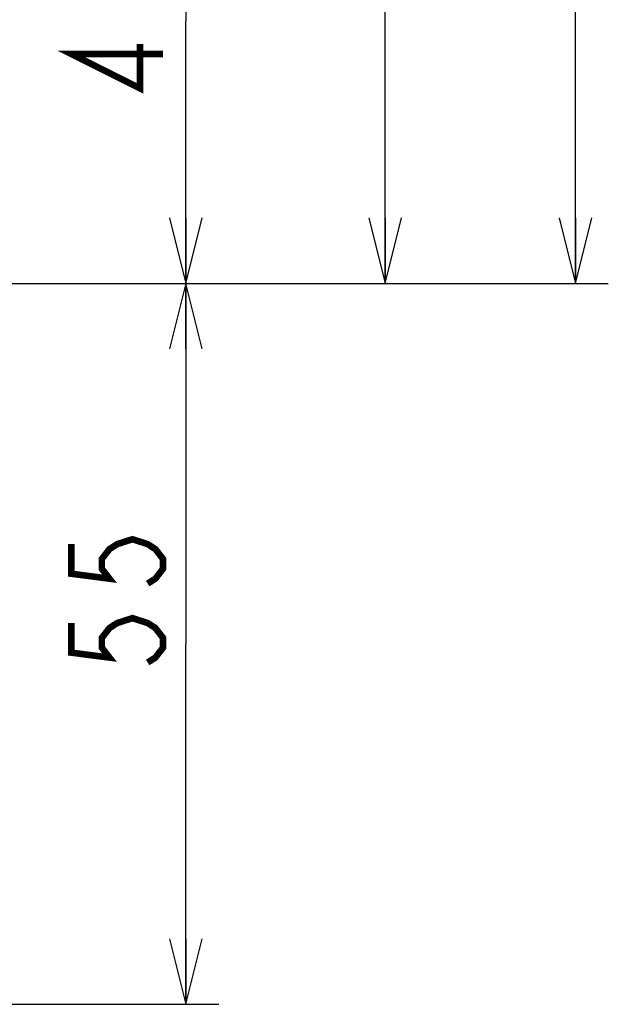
# Model space of a CAD drawing. Extents: x 27 to 410, y 33 to 287.
# Tile 5 of 34: x 107 to 125, y 35 to 65. Entities that reach past the tile are written whole.
import ezdxf

# ---------------------------------------------------------------- set-up
doc = ezdxf.new("R2010")
doc.units = 0
doc.header["$LTSCALE"] = 23.1
doc.layers.get('0').update_dxf_attribs({"linetype": 'CONTINUOUS'})
doc.layers.add('ALL_DIM', color=7, linetype='CONTINUOUS')
doc.dimstyles.get("Standard").update_dxf_attribs({"dimtxt": 2.5, "dimasz": 2.5, "dimexe": 1.25, "dimexo": 0.625, "dimtad": 1, "dimcen": 2.5, "dimazin": 3, "dimtfac": 1, "dimtmove": 0, "dimatfit": 3})

# ---------------------------------------------------------------- blocks, each defined once
blk = doc.blocks.new('_OPEN')
at = {"color": 0, "linetype": 'BYBLOCK'}
for p, q in [((0, 0), (-1, 0.25)), ((-1, -0.25), (0, 0)), ((-1, 0), (0, 0))]:
    blk.add_line(p, q, dxfattribs=at)
blk = doc.blocks.new('*D7')
at = {"layer": 'ALL_DIM', "color": 2, "linetype": 'CONTINUOUS'}
for p, q in [((106.563, 56.97), (113.355, 56.97)), ((112.355, 56.97), (112.355, 45.97)), ((112.355, 34.97), (112.355, 45.97)), ((106.363, 34.97), (113.355, 34.97))]:
    blk.add_line(p, q, dxfattribs=at)
at = {"layer": 'ALL_DIM', "color": 2, "linetype": 'CONTINUOUS', "xscale": 2, "yscale": 2, "zscale": 2}
for p, rotation in [((112.355, 56.97), 90), ((112.355, 34.97), 270)]:
    blk.add_blockref('_OPEN', p, dxfattribs=dict(at, rotation=rotation))
blk = doc.blocks.new('*D9')
at = {"layer": 'ALL_DIM', "color": 2, "linetype": 'CONTINUOUS'}
for p, q in [((90.963, 73.01), (113.355, 73.01)), ((112.355, 73.01), (112.355, 64.99)), ((112.355, 56.97), (112.355, 64.99)), ((106.563, 56.97), (113.355, 56.97))]:
    blk.add_line(p, q, dxfattribs=at)
at = {"layer": 'ALL_DIM', "color": 2, "linetype": 'CONTINUOUS', "xscale": 2, "yscale": 2, "zscale": 2}
for p, rotation in [((112.355, 73.01), 90), ((112.355, 56.97), 270)]:
    blk.add_blockref('_OPEN', p, dxfattribs=dict(at, rotation=rotation))
blk = doc.blocks.new('*D10')
at = {"layer": 'ALL_DIM', "color": 2, "linetype": 'CONTINUOUS'}
for p, q in [((79.763, 87.01), (119.439, 87.01)), ((118.439, 87.01), (118.439, 71.99)), ((118.439, 56.97), (118.439, 71.99)), ((106.563, 56.97), (119.439, 56.97))]:
    blk.add_line(p, q, dxfattribs=at)
at = {"layer": 'ALL_DIM', "color": 2, "linetype": 'CONTINUOUS', "xscale": 2, "yscale": 2, "zscale": 2}
for p, rotation in [((118.439, 87.01), 90), ((118.439, 56.97), 270)]:
    blk.add_blockref('_OPEN', p, dxfattribs=dict(at, rotation=rotation))
blk = doc.blocks.new('*D11')
at = {"layer": 'ALL_DIM', "color": 2, "linetype": 'CONTINUOUS'}
for p, q in [((93.963, 91.41), (125.25, 91.41)), ((124.25, 91.41), (124.25, 74.19)), ((124.25, 56.97), (124.25, 74.19)), ((106.563, 56.97), (125.25, 56.97))]:
    blk.add_line(p, q, dxfattribs=at)
at = {"layer": 'ALL_DIM', "color": 2, "linetype": 'CONTINUOUS', "xscale": 2, "yscale": 2, "zscale": 2}
for p, rotation in [((124.25, 91.41), 90), ((124.25, 56.97), 270)]:
    blk.add_blockref('_OPEN', p, dxfattribs=dict(at, rotation=rotation))

msp = doc.modelspace()

# ---------------------------------------------------------------- linework, layer by layer
at = {"layer": 'ALL_DIM', "color": 2, "linetype": 'CONTINUOUS', "const_width": 0.2}
for points in [[(111.655, 63.976), (108.855, 63.976), (110.955, 62.923), (110.955, 64.277)], [(108.855, 49.014), (108.855, 48.111), (110.022, 47.96), (109.788, 48.261), (109.788, 48.562), (110.022, 48.863), (110.255, 49.014), (110.722, 49.164), (111.188, 49.014), (111.422, 48.863), (111.655, 48.562), (111.655, 48.261), (111.422, 47.96), (111.188, 47.81)], [(108.855, 46.606), (108.855, 45.703), (110.022, 45.552), (109.788, 45.853), (109.788, 46.154), (110.022, 46.455), (110.255, 46.606), (110.722, 46.756), (111.188, 46.606), (111.422, 46.455), (111.655, 46.154), (111.655, 45.853), (111.422, 45.552), (111.188, 45.402)]]:
    msp.add_lwpolyline(points, dxfattribs=at)

# ---------------------------------------------------------------- dimensions: what is measured, and where the dimension line sits
at = {"layer": 'ALL_DIM', "color": 2, "linetype": 'CONTINUOUS'}
for base, p1, angle, picture, middle in [((124.25, 56.97), (93.963, 91.41), 270, '*D11', (123.55, 72.051)), ((118.439, 56.97), (79.763, 87.01), 270, '*D10', (117.739, 69.912)), ((112.355, 56.97), (90.963, 73.01), 270, '*D9', (111.655, 62.321)), ((112.355, 56.97), (106.363, 34.97), 90, '*D7', (111.655, 44.8))]:
    dim = msp.add_linear_dim(base=base, p1=p1, p2=(106.563, 56.97), angle=angle, dimstyle='Standard', dxfattribs=at)
    dim.commit()
    dim.dimension.update_dxf_attribs({"geometry": picture, "text_midpoint": middle, "dimtype": 128})

doc.saveas('drawing.dxf')
